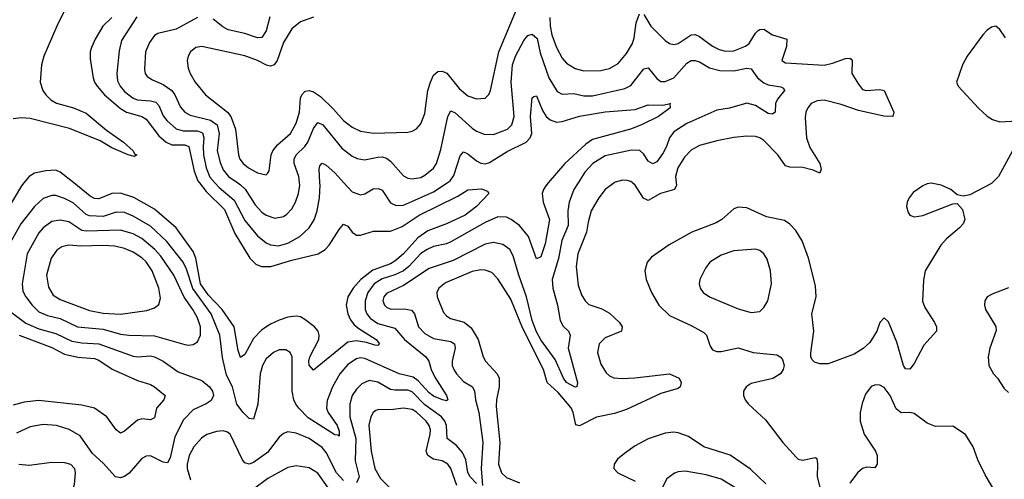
# Model space of a CAD drawing. Header units: inches. Extents: x 1649636 to 1815363, y 506543 to 641975.
# Tile 165 of 256: x 1732241 to 1736830, y 538619 to 540760. Entities that reach past the tile are written whole.
import ezdxf

# ---------------------------------------------------------------- set-up
doc = ezdxf.new("R2010")
doc.units = ezdxf.units.IN
doc.header["$MEASUREMENT"] = 0
doc.layers.add('B7533', color=7, linetype='Continuous')
doc.layers.add('B7534', color=7, linetype='Continuous')

msp = doc.modelspace()

# ---------------------------------------------------------------- linework, layer by layer
at = {"layer": 'B7533', "color": 5}
for points, elevation in [([(1732260.6, 540000), (1732250, 539987.1), (1732176.4, 539863.6)], 320), ([(1734704.3, 540000), (1734693.1, 539986.9), (1734681.7, 539970), (1734675.7, 539950), (1734681.2, 539910), (1734710.1, 539830), (1734690, 539716.2), (1734670, 539655.1), (1734650, 539647), (1734613.2, 539750), (1734570, 539801.3), (1734531.7, 539830), (1734510, 539840.4), (1734470, 539841.2), (1734410, 539815.8), (1734250, 539724.8), (1734230, 539716.1), (1734170, 539703), (1734140.6, 539690), (1734110, 539670.4), (1734054.2, 539610), (1734030, 539591), (1733990, 539571.5), (1733930, 539553.6), (1733892.9, 539530), (1733863.9, 539490), (1733850.5, 539450), (1733850.8, 539410.8), (1733858.5, 539390), (1733874, 539370), (1733910, 539345.3), (1733990, 539323.9), (1734034.2, 539270), (1734133.7, 539190), (1734147.7, 539170), (1734158.4, 539130), (1734175.4, 539095.4), (1734230.9, 539010), (1734237, 538990), (1734230, 538985.1), (1734211, 538989), (1734170, 539006.7), (1734150, 539021.8), (1734098.5, 539078.5), (1734074.9, 539094.9), (1734010, 539110.8), (1733850, 539182.7), (1733830, 539185), (1733810, 539180.9), (1733770, 539154.6), (1733732.8, 539110), (1733698.6, 539050), (1733673.6, 538986.4), (1733671.4, 538950), (1733678.5, 538930), (1733719.9, 538870), (1733730, 538844), (1733730, 538819.5), (1733724.6, 538824.6), (1733710, 538825.8), (1733586.1, 538906.1), (1733542, 538950), (1733527.8, 538970), (1733518.7, 538990), (1733511.2, 539030), (1733510.4, 539190.4), (1733500.9, 539210), (1733482, 539222), (1733450, 539221.8), (1733423.6, 539210), (1733390, 539179.8), (1733372.4, 539150), (1733362.2, 539110), (1733350.6, 538970), (1733330, 538899.7), (1733310, 538902), (1733281.9, 538930), (1733253.7, 538970), (1733232.3, 539050), (1733204.5, 539104.5), (1733186, 539186), (1733174.5, 539290), (1733134.1, 539390), (1733048.6, 539508.6), (1733018.8, 539598.8), (1733003, 539630), (1732926.7, 539726.7), (1732850, 539798.5), (1732770, 539845.5), (1732730, 539862), (1732690, 539864), (1732630, 539844), (1732566.9, 539846.9), (1732550, 539853.2), (1732490, 539906.6), (1732450, 539927.4), (1732410, 539940.8), (1732390, 539941.9), (1732350, 539927.7), (1732310, 539890.7), (1732246.1, 539810), (1732190.1, 539710)], 340), ([(1733078.9, 540000), (1733110, 539959.3), (1733195.4, 539875.4), (1733244.4, 539764.4), (1733314.1, 539650), (1733341.8, 539621.8), (1733368.4, 539610), (1733411.3, 539611.3), (1733510, 539640.8), (1733632.1, 539670), (1733664.1, 539690), (1733683.4, 539710), (1733730, 539783.7), (1733750, 539807.2), (1733770, 539797.8), (1733790.9, 539770.9), (1733810, 539757.2), (1733830, 539756.3), (1733890, 539774.7), (1733970, 539775.7), (1734023.3, 539796.7), (1734103.4, 539850), (1734282.5, 539937.5), (1734330, 539967.6), (1734393, 539973), (1734421.4, 539961.4), (1734427.7, 539950), (1734370.3, 539890), (1734316.5, 539850), (1734230, 539808.8), (1734142.9, 539777.1), (1734096.3, 539743.7), (1734030, 539669.9), (1733990, 539635.4), (1733970, 539623.2), (1733886.8, 539593.2), (1733830.5, 539550), (1733795.9, 539510), (1733770.6, 539470), (1733762.3, 539430), (1733770.1, 539390), (1733782.4, 539362.4), (1733799.5, 539339.5), (1733821.1, 539321.1), (1733902.4, 539270), (1733918, 539250), (1733910, 539243.1), (1733896.2, 539243.8), (1733857.2, 539257.2), (1733810, 539263.8), (1733770, 539257.5), (1733610, 539128), (1733590.8, 539150.8), (1733588.6, 539170), (1733593.7, 539190), (1733634.8, 539270), (1733637.1, 539290), (1733631.5, 539310), (1733614.5, 539330), (1733570, 539364.2), (1733550, 539375.9), (1733530, 539379.6), (1733490, 539373.9), (1733450, 539359.9), (1733410, 539341.3), (1733370, 539315.8), (1733330, 539275.4), (1733290, 539200.3), (1733270, 539187.2), (1733258.5, 539218.5), (1733240.1, 539330), (1733185.3, 539410), (1733118.9, 539478.9), (1733083.6, 539530), (1733061.7, 539650), (1733050, 539680.5), (1732970.8, 539790.8), (1732870, 539876.9), (1732772.6, 539932.6), (1732710, 539952.3), (1732670, 539951.1), (1732610, 539925.7), (1732590, 539927.1), (1732570, 539938.3), (1732492.6, 540000)], 320), ([(1733151.1, 540000), (1733170, 539978), (1733239.9, 539919.9), (1733290, 539824.8), (1733350, 539753.2), (1733390, 539721), (1733410, 539711.8), (1733447.2, 539707.2), (1733490, 539718.5), (1733547.1, 539750), (1733589.5, 539790.5), (1733612.8, 539827.2), (1733627.1, 539870), (1733638.2, 539930), (1733640.8, 539990), (1733640.2, 540000)], 340), ([(1733257.6, 540000), (1733270.8, 539990.8), (1733291.1, 539971.1), (1733337.8, 539897.8), (1733370, 539863), (1733390, 539849.4), (1733430, 539836.1), (1733470, 539843.5), (1733486.2, 539853.8), (1733510, 539879.1), (1733526.4, 539910), (1733540.4, 539950), (1733546.6, 539990), (1733545.4, 540000)], 360), ([(1733752, 540000), (1733790, 539957.8), (1733830, 539944.7), (1733850, 539949.3), (1733888.4, 539971.6), (1733913.7, 539973.7), (1733930, 539966.4), (1733970, 539906.7), (1733995.3, 539895.3), (1734030, 539896.1), (1734170, 539958.1), (1734232.9, 540000)], 340), ([(1734843.6, 540000), (1734824.3, 539970), (1734802.3, 539910), (1734795.1, 539870), (1734797.9, 539802.1), (1734768.2, 539731.8), (1734752, 539648), (1734722.1, 539550), (1734726.1, 539510), (1734747.2, 539430), (1734759.5, 539359.5), (1734773.3, 539333.3), (1734799, 539310), (1734806.5, 539290), (1734797, 539230), (1734841.3, 539070), (1734838, 539050), (1734830, 539048.6), (1734790, 539069.9), (1734775, 539090), (1734736.8, 539176.8), (1734670, 539268.8), (1734650, 539306.4), (1734630, 539358.8), (1734602.8, 539470), (1734566.7, 539570), (1734541, 539661), (1734524.8, 539690), (1734493.4, 539713.4), (1734450, 539722.6), (1734410, 539714.2), (1734260.8, 539639.2), (1734150, 539602), (1734030, 539522.6), (1733950, 539485.4), (1733938.1, 539470), (1733933.6, 539450), (1733940.5, 539430), (1733950, 539420.8), (1733971.5, 539411.5), (1734033.2, 539413.2), (1734066.6, 539406.6), (1734080.8, 539390), (1734100.1, 539330), (1734130, 539298.5), (1734170, 539274.6), (1734250, 539261.5), (1734267.2, 539250), (1734270.7, 539230), (1734256.3, 539170), (1734256.8, 539150), (1734263.7, 539130), (1734276.6, 539110), (1734310, 539075), (1734351.1, 539050), (1734360.4, 539030), (1734364.9, 538990), (1734380.5, 538930), (1734399.5, 538790), (1734391.3, 538670), (1734398.8, 538590)], 360), ([(1735012.5, 540000), (1734970.1, 539969.9), (1734940.2, 539930), (1734905, 539870), (1734890, 539817), (1734882.6, 539770), (1734842.1, 539670), (1734834, 539610), (1734844.2, 539524.2), (1734859.3, 539479.3), (1734876.9, 539450), (1734894.1, 539434.1), (1734954, 539414), (1734990, 539393.5), (1735036.6, 539350), (1735048.4, 539330), (1735046.3, 539310), (1734970, 539277.5), (1734941.1, 539250), (1734934.6, 539210), (1734950, 539154.9), (1734975, 539115), (1734990, 539101.6), (1735010, 539092.3), (1735049.2, 539089.2), (1735107.4, 539092.6), (1735270, 539110.1), (1735314.7, 539090), (1735324.7, 539070), (1735319.6, 539050), (1735310, 539042), (1735230, 539019.2), (1735070, 538943.9), (1735013.5, 538926.5), (1734930, 538908.5), (1734850, 538867.8), (1734832.6, 538872.6), (1734820.8, 538930), (1734811.7, 538951.7), (1734750, 539023.3), (1734698.8, 539070), (1734682.3, 539130), (1734584.7, 539324.7), (1734530, 539458.8), (1734470, 539553.6), (1734441.9, 539581.9), (1734410, 539593.7), (1734390, 539594.5), (1734350, 539586.7), (1734225.6, 539534.4), (1734194, 539510), (1734184.7, 539490), (1734187, 539470), (1734215.7, 539395.7), (1734230, 539380.2), (1734249.1, 539369.1), (1734311.9, 539351.9), (1734344.7, 539324.7), (1734377.8, 539270), (1734400.6, 539190), (1734412.8, 539170), (1734466.3, 539110), (1734475.1, 539090), (1734476.2, 539050), (1734463.4, 538990), (1734461.9, 538958.1), (1734478.6, 538790), (1734473, 538690), (1734486, 538650), (1734510, 538627.9), (1734570, 538603.1)], 380), ([(1735301.4, 540000), (1735302.4, 539990), (1735292.3, 539970), (1735227.9, 539950), (1735170, 539917.5), (1735148.3, 539928.3), (1735109, 539989), (1735096.6, 540000)], 380), ([(1736773.2, 540000), (1736770, 539996.8), (1736670, 539944.2), (1736638, 539938), (1736610, 539943.7), (1736580.7, 539970), (1736536, 539990), (1736490, 539999.4), (1736470, 539995), (1736450, 539986.8), (1736405.4, 539954.6), (1736386.2, 539930), (1736378.2, 539910), (1736374.7, 539890), (1736381.7, 539861.7), (1736389.5, 539849.5), (1736410, 539842.7), (1736450, 539848.1), (1736590, 539902), (1736610, 539903.8), (1736635.9, 539875.9), (1736645.8, 539830), (1736638.5, 539810), (1736620.8, 539790), (1736560.8, 539739.2), (1736534, 539710), (1736462.1, 539590), (1736453.8, 539546.2), (1736448.4, 539448.4), (1736459.2, 539419.2), (1736505.3, 539350), (1736514.2, 539330), (1736514, 539310), (1736455.6, 539244.4), (1736410, 539158.9), (1736390, 539132.6), (1736370, 539134), (1736359.8, 539150), (1736330, 539258.3), (1736290, 539352.2), (1736270, 539372), (1736250, 539349.6), (1736236.6, 539310), (1736202.8, 539257.2), (1736172, 539228), (1736130, 539201.6), (1736010, 539157.8), (1735970, 539156.8), (1735945.4, 539165.4), (1735935.2, 539175.2), (1735928.5, 539190), (1735928.6, 539208.6), (1735943.1, 539310), (1735933.5, 539390), (1735953.2, 539470), (1735950, 539521.2), (1735917.9, 539650), (1735888.3, 539730), (1735858.7, 539778.7), (1735830, 539807.7), (1735805.1, 539825.1), (1735721.4, 539841.4), (1735630, 539883.9), (1735590, 539887.1), (1735570, 539879.7), (1735513.2, 539830), (1735486.6, 539813.4), (1735373.4, 539770), (1735267.9, 539712.1), (1735186.1, 539653.9), (1735164.9, 539630), (1735154.7, 539590), (1735161.2, 539550), (1735185.8, 539490), (1735219.3, 539430), (1735270, 539383), (1735374.3, 539334.3), (1735430, 539302.4), (1735442.4, 539290), (1735459.3, 539239.3), (1735470, 539222.8), (1735490, 539215), (1735510, 539215.3), (1735590, 539232), (1735659.3, 539210), (1735770, 539199), (1735786, 539190), (1735796.8, 539176.8), (1735803.5, 539150), (1735800.2, 539130), (1735787.1, 539110), (1735751.4, 539088.6), (1735650, 539065.4), (1735626.3, 539050), (1735615.1, 539030), (1735614.3, 539010), (1735622.3, 538990), (1735637.4, 538970), (1735716.6, 538896.6), (1735798.3, 538790), (1735861.1, 538721.1), (1735870, 538713.7), (1735890, 538708.7), (1735950, 538720.3), (1735955.9, 538715.9), (1735960.2, 538690), (1735958.5, 538630), (1735973.8, 538570)], 420), ([(1736850, 539511.6), (1736776.1, 539483.9), (1736751, 539470), (1736739.1, 539450), (1736738, 539430), (1736743, 539410), (1736790.4, 539330.4), (1736792.5, 539312.5), (1736762, 539230), (1736755.6, 539190), (1736758.7, 539150), (1736780.3, 539110), (1736798.7, 539090), (1736830, 539042), (1736850, 539023.1)], 440), ([(1732176.2, 539416.2), (1732270, 539346.6), (1732330, 539320.9), (1732410, 539298.9), (1732483.4, 539263.4), (1732530, 539255.1), (1732610.1, 539250.1), (1732770, 539192.7), (1732790, 539189.6), (1732850, 539195.1), (1732870, 539189.6), (1732910.2, 539170), (1732979.4, 539119.4), (1733090, 539079.4), (1733125.2, 539050), (1733140.2, 539030), (1733145, 539010), (1733133.1, 538986.9), (1733109.6, 538970.4), (1733050, 538942.5), (1733003.8, 538896.2), (1732963.4, 538816.6), (1732941.5, 538718.5), (1732930, 538696.5), (1732910, 538699.6), (1732851.1, 538728.9), (1732830, 538727.6), (1732810, 538715.9), (1732751.4, 538648.6), (1732730, 538632.8), (1732710, 538625.6), (1732687.6, 538630), (1732630, 538694.5), (1732580.2, 538740.2), (1732522.1, 538822.1), (1732471.4, 538851.4), (1732412.3, 538870), (1732350, 538874.8), (1732290, 538863.6), (1732225.3, 538834.7)], 340), ([(1732238.2, 539290), (1732390, 539233.2), (1732450, 539201.9), (1732511.7, 539188.3), (1732590, 539181.8), (1732610, 539174.5), (1732672.6, 539132.6), (1732790, 539079.4), (1732850, 539060.7), (1732868.7, 539050), (1732919.6, 539010), (1732913.1, 538990), (1732879.1, 538950), (1732870, 538905.6), (1732850, 538896.1), (1732810, 538900.8), (1732790, 538895.4), (1732730, 538843.1), (1732710, 538834.3), (1732690, 538849.6), (1732647, 538910), (1732590, 538950.6), (1732530, 538964.2), (1732330, 538986.8), (1732261.4, 538978.6), (1732210, 538964.5)], 320), ([(1734370, 538599.5), (1734340.7, 538630), (1734330, 538651.5), (1734319.9, 538710), (1734304.7, 538744.7), (1734277, 538777), (1734233.6, 538810), (1734230.6, 538870), (1734222, 538890), (1734206.2, 538910), (1734130, 538966), (1734070, 539026.2), (1734050, 539034.2), (1733990, 539033.8), (1733970, 539038), (1733910, 539072.3), (1733870, 539079), (1733835.6, 539064.4), (1733810, 539039.8), (1733790.6, 539009.4), (1733779.5, 538970), (1733780.3, 538910), (1733807.4, 538810), (1733805.2, 538705.2), (1733822.5, 538630), (1733810, 538602.9)], 360), ([(1736805.8, 538530), (1736740.3, 538640.3), (1736707, 538710), (1736685.3, 538770), (1736650, 538827.8), (1736590, 538867), (1736510, 538866), (1736470, 538881.3), (1736410, 538925.4), (1736390, 538929.7), (1736348.8, 538928.8), (1736326.8, 538946.8), (1736297.8, 539010), (1736270, 539046.3), (1736250, 539058.3), (1736230, 539059.7), (1736209.2, 539050.8), (1736183.8, 539016.2), (1736167.7, 538972.3), (1736159.1, 538930), (1736158.6, 538890), (1736176.5, 538830), (1736230.2, 538750), (1736237.8, 538730), (1736238.3, 538690), (1736226.6, 538673.4), (1736190, 538675.3), (1736168.8, 538670), (1736146.7, 538650), (1736110, 538602)], 440), ([(1734277.9, 538590), (1734250.4, 538670), (1734235.8, 538690), (1734210, 538705.4), (1734170, 538713.4), (1734143.2, 538730), (1734135, 538750), (1734154.1, 538830), (1734155.2, 538850), (1734149.9, 538870), (1734135.5, 538890), (1734090, 538931.6), (1734070, 538944.3), (1734030, 538950.8), (1733970, 538943.4), (1733915.5, 538944.5), (1733900.6, 538939.4), (1733888.8, 538931.2), (1733876.8, 538910), (1733868.9, 538871.1), (1733879.4, 538750), (1733896.3, 538670), (1733923.1, 538623.1), (1734015.1, 538530)], 380), ([(1733750, 538613.7), (1733717.3, 538650), (1733670, 538743.4), (1733650, 538767.6), (1733590, 538808.8), (1733530, 538834.6), (1733490, 538840.3), (1733470, 538833.3), (1733450, 538816), (1733395.8, 538744.2), (1733330, 538697.3), (1733310, 538689.1), (1733290, 538695.5), (1733279.5, 538710), (1733221.5, 538830), (1733210, 538838.9), (1733190, 538844.9), (1733157.7, 538842.3), (1733112.6, 538827.4), (1733088.8, 538811.2), (1733052.2, 538770), (1733030.1, 538730), (1733021.4, 538690), (1733022.2, 538670), (1733036.5, 538616.5)], 360), ([(1735718.5, 538598.5), (1735647, 538667), (1735551.8, 538731.8), (1735430, 538771), (1735358.4, 538818.4), (1735310, 538836.1), (1735290, 538839.2), (1735250, 538834.7), (1735170, 538807.5), (1735110, 538775.4), (1735060, 538740), (1735027.2, 538712.8), (1735011.1, 538690), (1735010.2, 538670), (1735028.2, 538650), (1735110.1, 538610.1)], 420), ([(1732236.3, 538690), (1732285.7, 538685.7), (1732390, 538698.9), (1732450, 538698), (1732478, 538690), (1732496.8, 538670), (1732500.1, 538650), (1732495.5, 538595.5), (1732482.7, 538550), (1732405.5, 538454.5), (1732383.9, 538410), (1732383, 538290), (1732393.4, 538250), (1732420.1, 538190), (1732415.3, 538170), (1732390, 538146.8), (1732362.5, 538142.5), (1732316.7, 538156.7), (1732230, 538200.5)], 340), ([(1733679, 538579), (1733630, 538647.3), (1733590, 538672.3), (1733530, 538681.9), (1733490, 538674.1), (1733397.7, 538622.3), (1733330, 538573.5)], 380), ([(1735590, 538571.7), (1735510, 538619.6), (1735440.8, 538640.8), (1735343.4, 538656.6), (1735310, 538654), (1735292.5, 538647.5), (1735258, 538622), (1735237.6, 538582.4)], 440)]:
    msp.add_lwpolyline(points, dxfattribs=dict(at, elevation=elevation))
for points, elevation in [([(1732430, 539827.1), (1732390, 539819.9), (1732350.2, 539790), (1732330, 539767.2), (1732276.1, 539670), (1732251.8, 539530), (1732256.3, 539496.3), (1732268.9, 539470), (1732298.3, 539430), (1732330, 539399.8), (1732370, 539381.7), (1732430, 539368.2), (1732510, 539328.9), (1732630, 539318.1), (1732710, 539296), (1732749.9, 539290.1), (1732870, 539288.1), (1733010, 539247.2), (1733030, 539244.1), (1733050, 539247.1), (1733070, 539260.3), (1733083.9, 539290), (1733083.4, 539330), (1733070, 539371.6), (1733048.4, 539410), (1733007.2, 539467.2), (1732960.1, 539570), (1732898.7, 539658.7), (1732871.4, 539690), (1732810, 539740.3), (1732770, 539762.9), (1732710, 539779.2), (1732550, 539775.2), (1732530, 539778.8), (1732470, 539818.3)], 360), ([(1732470, 539709.3), (1732437.2, 539702.8), (1732413.6, 539686.4), (1732388.1, 539650), (1732365.5, 539570), (1732374.4, 539514.4), (1732397.3, 539477.3), (1732430, 539457.3), (1732565.5, 539405.5), (1732630, 539392.9), (1732710, 539389.1), (1732834, 539406), (1732870, 539417.6), (1732890, 539433), (1732896.8, 539463.2), (1732889.8, 539510.2), (1732858.5, 539590), (1732830, 539631.6), (1732810, 539650.9), (1732770, 539677.7), (1732730, 539694.6), (1732684.6, 539704.6), (1732628.8, 539708.8), (1732526, 539706)], 380), ([(1735670, 539692), (1735570, 539683.1), (1735510, 539663.9), (1735457, 539630), (1735437.3, 539602.7), (1735411.8, 539550), (1735408.7, 539530), (1735412.2, 539510), (1735426.4, 539490), (1735455.5, 539470), (1735590, 539412.9), (1735650, 539396.5), (1735690, 539400.5), (1735710, 539419.1), (1735727.8, 539450), (1735744.4, 539530), (1735741, 539590), (1735724.5, 539644.5), (1735709.6, 539670), (1735690, 539685.1)], 440)]:
    msp.add_lwpolyline(points, close=True, dxfattribs=dict(at, elevation=elevation))
at = {"layer": 'B7534', "color": 5}
for points, elevation in [([(1732588.9, 541090), (1732414.6, 540730), (1732353.3, 540590), (1732342.1, 540550), (1732336.9, 540470), (1732349.1, 540430), (1732362.3, 540410), (1732386.8, 540386.8), (1732411.9, 540371.9), (1732492.2, 540350), (1732550, 540325.2), (1732646.1, 540246.1), (1732725, 540190), (1732770.2, 540150), (1732775.5, 540135.5), (1732787.3, 540130), (1732776.7, 540123.3), (1732746, 540130), (1732670, 540163.7), (1732615.6, 540195.6), (1732473.3, 540253.3), (1732290, 540300.1), (1732250, 540303.6), (1732210, 540298.3)], 280), ([(1733610, 540772.3), (1733550.2, 540750), (1733510, 540718), (1733470, 540654.5), (1733441.5, 540570), (1733426.3, 540550), (1733410, 540543.9), (1733391.4, 540548.6), (1733350, 540570.4), (1733290, 540592.7), (1733090, 540634.8), (1733061.6, 540630), (1733037.4, 540610), (1733026, 540590), (1733021.7, 540570), (1733025.7, 540534.3), (1733035.2, 540510), (1733059.3, 540470), (1733107.3, 540410), (1733209.5, 540329.5), (1733225.2, 540310), (1733246.7, 540250), (1733260.5, 540130), (1733267.4, 540110), (1733282.3, 540090), (1733307.1, 540070), (1733350, 540046.8), (1733390, 540037.6), (1733396.6, 540043.4), (1733404.1, 540055.9), (1733412.7, 540130), (1733420.8, 540150), (1733443, 540177), (1733503.4, 540230), (1733530, 540278.5), (1733544.9, 540330), (1733550, 540395.3), (1733555.2, 540410), (1733570, 540426.3), (1733572.9, 540427.1), (1733590, 540430.1), (1733610, 540423.8), (1733642.9, 540402.9), (1733704, 540344), (1733750, 540290.1), (1733790, 540260.1), (1733830, 540240.5), (1733890, 540231.4), (1734050, 540236.5), (1734070, 540240.8), (1734090, 540251.7), (1734110, 540275.8), (1734130, 540323.8), (1734143.8, 540430), (1734155, 540470), (1734170, 540501.3), (1734190, 540519.4), (1734210, 540520.9), (1734231.3, 540511.3), (1734290, 540439.3), (1734330, 540405.6), (1734370, 540391.3), (1734410, 540394.6), (1734427.5, 540412.5), (1734435.7, 540430), (1734474, 540610), (1734566.4, 540830)], 380), ([(1732670.7, 540770), (1732627.9, 540730), (1732592.3, 540670), (1732575.3, 540630), (1732570.1, 540610), (1732570, 540578), (1732583.3, 540490), (1732590.1, 540470), (1732601.3, 540450), (1732635.6, 540410), (1732710, 540347.2), (1732739.3, 540330), (1732809.8, 540309.8), (1732830, 540296.4), (1732890, 540219.9), (1732923.6, 540190), (1732950, 540177.5), (1733010, 540176.9), (1733029.7, 540169.7), (1733053.9, 540053.9), (1733071.3, 540010), (1733078.9, 540000)], 320), ([(1732786.6, 540773.4), (1732716, 540664), (1732705.2, 540614.8), (1732693.3, 540510), (1732696.2, 540476.2), (1732709, 540450), (1732730, 540425.4), (1732770, 540395.3), (1732790, 540387.2), (1732850, 540382.3), (1732875.7, 540375.7), (1732890, 540360.2), (1732910, 540312.9), (1732926.5, 540290), (1732970, 540251.6), (1733003, 540243), (1733070, 540242), (1733092.6, 540232.6), (1733099.7, 540210), (1733095.3, 540170), (1733098.4, 540130), (1733110.1, 540070), (1733127.5, 540027.5), (1733151.1, 540000)], 340), ([(1733070, 540771.2), (1732970, 540715.8), (1732884, 540696), (1732870, 540686), (1732845.8, 540654.2), (1732827.5, 540610), (1732822, 540530), (1732826, 540510), (1732835.4, 540495.4), (1732859.7, 540479.7), (1732910, 540459.1), (1732950.7, 540430.7), (1732964.7, 540410), (1732990, 540353.2), (1733010.2, 540330), (1733035.9, 540315.9), (1733130, 540292.3), (1733161.3, 540270), (1733170.4, 540230), (1733161.1, 540150), (1733174.6, 540094.6), (1733190, 540060.5), (1733214.2, 540030), (1733257.6, 540000)], 360), ([(1733406.2, 540773.8), (1733390, 540708.3), (1733370, 540677.7), (1733350, 540676.1), (1733290, 540696.6), (1733212.8, 540712.8), (1733187.3, 540727.3), (1733143, 540763)], 360), ([(1734712, 540770), (1734713.6, 540730), (1734721.5, 540690), (1734743.4, 540630), (1734770, 540581), (1734790, 540557.8), (1734830, 540533), (1734870, 540522.1), (1734950, 540523.9), (1734990, 540533.5), (1735030, 540555.9), (1735070, 540603.5), (1735096.7, 540650), (1735104.3, 540675.7), (1735113.7, 540746.3), (1735130, 540787)], 380), ([(1735150, 540784.2), (1735182.7, 540730), (1735250, 540663.5), (1735270, 540649.2), (1735290, 540645.2), (1735310, 540649.4), (1735370, 540689.5), (1735390, 540691.6), (1735410, 540681.7), (1735470, 540636.3), (1735501.3, 540621.3), (1735530, 540614.1), (1735570, 540615.1), (1735623.7, 540636.3), (1735641.1, 540650), (1735670, 540696.8), (1735683.2, 540710), (1735690, 540715.1), (1735710, 540716.6), (1735750, 540689.5), (1735816.9, 540670), (1735815.4, 540635.4), (1735794, 540570), (1735810, 540559), (1735990, 540548.9), (1736030, 540557.6), (1736090, 540579), (1736110, 540581.5), (1736117.1, 540577.1), (1736121.5, 540570), (1736120.2, 540510), (1736150, 540459.6), (1736170, 540435.3), (1736186.8, 540430), (1736250, 540435.3), (1736270, 540430.4), (1736316, 540330), (1736311, 540310), (1736269, 540311), (1736150, 540337.5), (1736070, 540364.6), (1735990, 540385.2), (1735957.4, 540382.6), (1735930.7, 540369.3), (1735913.7, 540350), (1735905.3, 540330), (1735902.7, 540302.7), (1735908, 540210), (1735924.4, 540164.4), (1735970.8, 540090), (1735976.7, 540063.3), (1735970, 540045.1), (1735939, 540059), (1735891.2, 540071.2), (1735830, 540073.9), (1735810, 540080.2), (1735774.6, 540130), (1735710, 540198), (1735690, 540210.6), (1735670, 540216.5), (1735630, 540217.7), (1735570, 540212.2), (1735490, 540196.5), (1735410, 540174.1), (1735370, 540153), (1735339.4, 540120.6), (1735308, 540070), (1735298.4, 540030), (1735301.4, 540000)], 380), ([(1736835.6, 540675.6), (1736810, 540715.1), (1736790, 540729.5), (1736770, 540725.6), (1736750, 540711.8), (1736730, 540689.6), (1736656.5, 540590), (1736635.9, 540550), (1736606.8, 540470), (1736615.5, 540450), (1736710, 540347.5), (1736750, 540311), (1736775.6, 540295.6), (1736810, 540285.1), (1736890, 540288.4)], 420), ([(1733545.4, 540000), (1733542.1, 540030), (1733519.9, 540090), (1733519.9, 540110), (1733529.2, 540130), (1733570.2, 540169.8), (1733584.1, 540190), (1733610, 540253.4), (1733630, 540281.2), (1733654.2, 540270), (1733742.4, 540162.4), (1733790, 540123.9), (1733813.3, 540113.3), (1733847.6, 540107.6), (1733910, 540119.6), (1733930, 540120.7), (1733950, 540115.5), (1733970, 540102), (1734030, 540033.4), (1734050, 540022.3), (1734070, 540018.6), (1734110, 540025.9), (1734130, 540035.3), (1734170, 540068.4), (1734183.2, 540090), (1734203.9, 540156.1), (1734235.9, 540310), (1734250, 540335.4), (1734270, 540327.1), (1734350, 540255.3), (1734370, 540241.7), (1734406.6, 540226.6), (1734450, 540225.1), (1734515, 540250), (1734534.5, 540270), (1734545.9, 540310), (1734531.3, 540470), (1734537.9, 540550), (1734551.4, 540590), (1734590, 540663.5), (1734610, 540686.7), (1734630, 540693.2), (1734652.3, 540672.3), (1734666.3, 540606.3), (1734707.1, 540490), (1734746.5, 540426.5), (1734770, 540412.6), (1734824, 540416), (1734870, 540405), (1734910, 540404.9), (1735061, 540439), (1735090, 540454.3), (1735150, 540531.3), (1735170, 540535.3), (1735210, 540486.2), (1735230, 540472.9), (1735250, 540472), (1735290.6, 540490), (1735350, 540557.9), (1735370, 540569.5), (1735390, 540570.7), (1735410, 540563.9), (1735456.6, 540536.6), (1735503.7, 540523.7), (1735570, 540521.5), (1735630, 540534.6), (1735650, 540531.3), (1735680.4, 540490), (1735710, 540466.5), (1735730, 540456.8), (1735788, 540448), (1735801.1, 540441.1), (1735805.7, 540430), (1735773.7, 540390), (1735764.5, 540370), (1735761.6, 540330), (1735750, 540320.5), (1735730, 540323.1), (1735670, 540361.1), (1735630, 540370.9), (1735550, 540348), (1735490, 540338.5), (1735350, 540276.4), (1735290, 540238.6), (1735269.4, 540210.6), (1735255.5, 540170), (1735239.5, 540140.5), (1735210, 540098.2), (1735191.6, 540088.4), (1735170, 540101.8), (1735150, 540133.3), (1735131, 540151), (1735091.9, 540151.9), (1734970, 540126.8), (1734912.9, 540090), (1734875.7, 540050), (1734843.6, 540000)], 360), ([(1734232.9, 540000), (1734247.9, 540010), (1734265.2, 540034.8), (1734294.6, 540125.4), (1734310, 540145), (1734330, 540136.1), (1734370, 540102.4), (1734390, 540091.5), (1734410, 540089), (1734430, 540094.4), (1734513.7, 540146.3), (1734602.1, 540190), (1734619.9, 540210), (1734627.3, 540230), (1734621.1, 540310), (1734630, 540396), (1734637.5, 540402.5), (1734650, 540404.9), (1734677.4, 540337.4), (1734695.1, 540310), (1734713.4, 540293.4), (1734743.3, 540283.3), (1734770, 540286.3), (1734850, 540311.6), (1734970, 540331.8), (1735110, 540342), (1735170, 540363.2), (1735238, 540362), (1735274, 540370), (1735271, 540369), (1735272.7, 540350), (1735218, 540310), (1735139.5, 540270), (1735088.2, 540250), (1734910, 540201.7), (1734879.5, 540180.5), (1734781.7, 540090), (1734704.3, 540000)], 340), ([(1736867.8, 540150), (1736802.4, 540030), (1736773.2, 540000)], 420), ([(1733640.2, 540000), (1733636.2, 540063.8), (1733640.4, 540079.6), (1733650, 540092.6), (1733670, 540083.2), (1733710, 540046.7), (1733752, 540000)], 340), ([(1732492.6, 540000), (1732429.9, 540049.9), (1732410, 540058.7), (1732363.2, 540056.8), (1732310, 540046), (1732285.4, 540030), (1732260.6, 540000)], 320), ([(1735096.6, 540000), (1735090, 540005.8), (1735071.7, 540011.7), (1735050, 540012), (1735016.9, 540003.1), (1735012.5, 540000)], 380)]:
    msp.add_lwpolyline(points, dxfattribs=dict(at, elevation=elevation))

doc.saveas('drawing.dxf')
